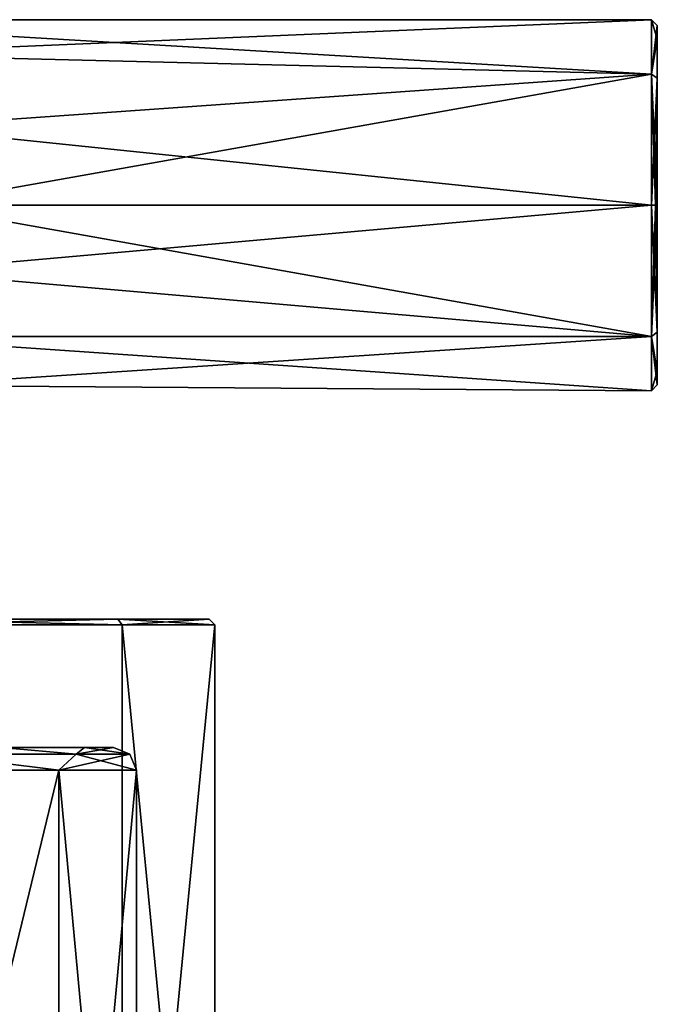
# Model space of a CAD drawing. Header units: millimetres. Extents: x -272 to 152, y 0 to 202.
# Tile 25 of 77: x -110 to -88, y 34 to 69. Entities that reach past the tile are written whole.
import ezdxf

# ---------------------------------------------------------------- set-up
doc = ezdxf.new("R2010")
doc.units = ezdxf.units.MM
doc.header["$LTSCALE"] = 65.185185
for name, color, linetype in [('790', 7, 'CONTINUOUS'), ('791', 7, 'CONTINUOUS'), ('801', 7, 'CONTINUOUS'), ('802', 7, 'CONTINUOUS'), ('804', 7, 'CONTINUOUS'), ('810', 7, 'CONTINUOUS'), ('814', 7, 'CONTINUOUS'), ('815', 7, 'CONTINUOUS'), ('824', 7, 'CONTINUOUS'), ('825', 7, 'CONTINUOUS'), ('843', 7, 'CONTINUOUS'), ('853', 7, 'CONTINUOUS'), ('854', 7, 'CONTINUOUS'), ('911', 7, 'CONTINUOUS'), ('912', 7, 'CONTINUOUS')]:
    doc.layers.add(name, color=color, linetype=linetype)

msp = doc.modelspace()

# ---------------------------------------------------------------- linework, layer by layer
at = {"layer": '790', "linetype": 'CONTINUOUS'}
for points in [[(-125.192, 48, 15.978), (-106.408, 48, 9.875), (-133.592, 48, 9.875), (-125.192, 48, 15.978)], [(-133.592, 48, 9.875), (-106.408, 48, 9.875), (-120, 48, 8.05), (-133.592, 48, 9.875)], [(-114.808, 48, -15.978), (-133.592, 48, -9.875), (-106.408, 48, -9.875), (-114.808, 48, -15.978)], [(-106.408, 48, -9.875), (-133.592, 48, -9.875), (-120, 48, -8.05), (-106.408, 48, -9.875)], [(-114.808, 48, 15.978), (-106.408, 48, 9.875), (-125.192, 48, 15.978), (-114.808, 48, 15.978)], [(-120, 48, 8.05), (-106.408, 48, 9.875), (-114.308, 48, 5.692), (-120, 48, 8.05)], [(-114.308, 48, -5.692), (-106.408, 48, -9.875), (-120, 48, -8.05), (-114.308, 48, -5.692)], [(-106.408, 48, 9.875), (-103.2, 48), (-114.308, 48, 5.692), (-106.408, 48, 9.875)], [(-103.2, 48), (-111.95, 48), (-114.308, 48, 5.692), (-103.2, 48)], [(-111.95, 48), (-106.408, 48, -9.875), (-114.308, 48, -5.692), (-111.95, 48)], [(-103.2, 48), (-106.408, 48, -9.875), (-111.95, 48), (-103.2, 48)]]:
    msp.add_3dface(points, dxfattribs=at)
at = {"layer": '791', "linetype": 'CONTINUOUS'}
for points in [[(-114.747, 14.3, 16.168), (-106.247, 14.3, 9.992), (-114.747, 47.8, 16.168), (-114.747, 14.3, 16.168)], [(-114.747, 47.8, 16.168), (-106.247, 14.3, 9.992), (-106.247, 47.8, 9.992), (-114.747, 47.8, 16.168)], [(-103, 14.3), (-103, 47.8), (-106.247, 47.8, 9.992), (-103, 14.3)], [(-106.247, 14.3, 9.992), (-103, 14.3), (-106.247, 47.8, 9.992), (-106.247, 14.3, 9.992)]]:
    msp.add_3dface(points, dxfattribs=at)
at = {"layer": '801', "linetype": 'CONTINUOUS'}
for points in [[(-115.597, 42.7, 13.553), (-108.471, 42.7, 8.376), (-115.596, 13.3, 13.552), (-115.597, 42.7, 13.553)], [(-115.596, 13.3, 13.552), (-108.471, 42.7, 8.376), (-108.472, 13.3, 8.376), (-115.596, 13.3, 13.552)], [(-105.75, 42.7), (-105.75, 13.3), (-108.472, 13.3, 8.376), (-105.75, 42.7)], [(-108.471, 42.7, 8.376), (-105.75, 42.7), (-108.472, 13.3, 8.376), (-108.471, 42.7, 8.376)]]:
    msp.add_3dface(points, dxfattribs=at)
at = {"layer": '802', "linetype": 'CONTINUOUS'}
for points in [[(-110.493, 43.5, -9.514), (-107.575, 43.5, -5.15), (-120, 43.5, -8.05), (-110.493, 43.5, -9.514)], [(-120, 43.5, -8.05), (-107.575, 43.5, -5.15), (-114.308, 43.5, -5.692), (-120, 43.5, -8.05)], [(-107.575, 43.5, 5.15), (-110.493, 43.5, 9.514), (-114.308, 43.5, 5.692), (-107.575, 43.5, 5.15)], [(-111.95, 43.5), (-107.575, 43.5, 5.15), (-114.308, 43.5, 5.692), (-111.95, 43.5)], [(-107.575, 43.5, -5.15), (-106.55, 43.5), (-114.308, 43.5, -5.692), (-107.575, 43.5, -5.15)], [(-106.55, 43.5), (-111.95, 43.5), (-114.308, 43.5, -5.692), (-106.55, 43.5)], [(-106.55, 43.5), (-107.575, 43.5, 5.15), (-111.95, 43.5), (-106.55, 43.5)]]:
    msp.add_3dface(points, dxfattribs=at)
at = {"layer": '804', "linetype": 'CONTINUOUS'}
for points in [[(-106.247, 14.3, -9.992), (-114.747, 14.3, -16.168), (-114.747, 47.8, -16.168), (-106.247, 14.3, -9.992)], [(-106.247, 47.8, -9.992), (-106.247, 14.3, -9.992), (-114.747, 47.8, -16.168), (-106.247, 47.8, -9.992)], [(-103, 47.8), (-103, 14.3), (-106.247, 14.3, -9.992), (-103, 47.8)], [(-103, 47.8), (-106.247, 14.3, -9.992), (-106.247, 47.8, -9.992), (-103, 47.8)]]:
    msp.add_3dface(points, dxfattribs=at)
at = {"layer": '810', "linetype": 'CONTINUOUS'}
for points in [[(-108.471, 42.7, -8.376), (-115.597, 42.7, -13.553), (-108.472, 13.3, -8.376), (-108.471, 42.7, -8.376)], [(-108.472, 13.3, -8.376), (-115.597, 42.7, -13.553), (-115.596, 13.3, -13.552), (-108.472, 13.3, -8.376)], [(-105.75, 13.3), (-108.471, 42.7, -8.376), (-108.472, 13.3, -8.376), (-105.75, 13.3)], [(-105.75, 13.3), (-105.75, 42.7), (-108.471, 42.7, -8.376), (-105.75, 13.3)]]:
    msp.add_3dface(points, dxfattribs=at)
at = {"layer": '814', "linetype": 'CONTINUOUS'}
for points in [[(-107.862, 43.266, -7.008), (-110.493, 43.5, -9.514), (-112.992, 43.266, -12.138), (-107.862, 43.266, -7.008)], [(-107.575, 43.5, -5.15), (-110.493, 43.5, -9.514), (-107.862, 43.266, -7.008), (-107.575, 43.5, -5.15)], [(-105.984, 43.266), (-107.575, 43.5, -5.15), (-107.862, 43.266, -7.008), (-105.984, 43.266)], [(-106.55, 43.5), (-107.575, 43.5, -5.15), (-105.984, 43.266), (-106.55, 43.5)], [(-115.597, 42.7, -13.553), (-108.471, 42.7, -8.376), (-112.992, 43.266, -12.138), (-115.597, 42.7, -13.553)], [(-108.471, 42.7, -8.376), (-107.862, 43.266, -7.008), (-112.992, 43.266, -12.138), (-108.471, 42.7, -8.376)], [(-108.471, 42.7, -8.376), (-105.75, 42.7), (-107.862, 43.266, -7.008), (-108.471, 42.7, -8.376)], [(-105.75, 42.7), (-105.984, 43.266), (-107.862, 43.266, -7.008), (-105.75, 42.7)]]:
    msp.add_3dface(points, dxfattribs=at)
at = {"layer": '815', "linetype": 'CONTINUOUS'}
for points in [[(-112.992, 43.266, 12.138), (-110.493, 43.5, 9.514), (-107.862, 43.266, 7.008), (-112.992, 43.266, 12.138)], [(-110.493, 43.5, 9.514), (-107.575, 43.5, 5.15), (-107.862, 43.266, 7.008), (-110.493, 43.5, 9.514)], [(-107.575, 43.5, 5.15), (-106.55, 43.5), (-107.862, 43.266, 7.008), (-107.575, 43.5, 5.15)], [(-106.55, 43.5), (-105.984, 43.266), (-107.862, 43.266, 7.008), (-106.55, 43.5)], [(-108.471, 42.7, 8.376), (-115.597, 42.7, 13.553), (-112.992, 43.266, 12.138), (-108.471, 42.7, 8.376)], [(-108.471, 42.7, 8.376), (-112.992, 43.266, 12.138), (-107.862, 43.266, 7.008), (-108.471, 42.7, 8.376)], [(-105.75, 42.7), (-108.471, 42.7, 8.376), (-105.984, 43.266), (-105.75, 42.7)], [(-105.984, 43.266), (-108.471, 42.7, 8.376), (-107.862, 43.266, 7.008), (-105.984, 43.266)]]:
    msp.add_3dface(points, dxfattribs=at)
at = {"layer": '824', "linetype": 'CONTINUOUS'}
for points in [[(-114.808, 48, -15.978), (-106.408, 48, -9.875), (-114.747, 47.8, -16.168), (-114.808, 48, -15.978)], [(-106.408, 48, -9.875), (-106.247, 47.8, -9.992), (-114.747, 47.8, -16.168), (-106.408, 48, -9.875)], [(-106.408, 48, -9.875), (-103.2, 48), (-106.247, 47.8, -9.992), (-106.408, 48, -9.875)], [(-103.2, 48), (-103, 47.8), (-106.247, 47.8, -9.992), (-103.2, 48)]]:
    msp.add_3dface(points, dxfattribs=at)
at = {"layer": '825', "linetype": 'CONTINUOUS'}
for points in [[(-106.408, 48, 9.875), (-114.808, 48, 15.978), (-106.247, 47.8, 9.992), (-106.408, 48, 9.875)], [(-114.808, 48, 15.978), (-114.747, 47.8, 16.168), (-106.247, 47.8, 9.992), (-114.808, 48, 15.978)], [(-103.2, 48), (-106.408, 48, 9.875), (-103, 47.8), (-103.2, 48)], [(-103, 47.8), (-106.408, 48, 9.875), (-106.247, 47.8, 9.992), (-103, 47.8)]]:
    msp.add_3dface(points, dxfattribs=at)
at = {"layer": '843', "linetype": 'CONTINUOUS'}
for points in [[(-87.5, 68.8, 0), (-87.5, 68.32, 2.413), (-87.5, 68.32, -2.413), (-87.5, 68.8, 0)], [(-87.5, 68.32, 2.413), (-87.5, 66.952, 4.458), (-87.5, 68.32, -2.413), (-87.5, 68.32, 2.413)], [(-87.5, 68.32, -2.413), (-87.5, 66.952, 4.458), (-87.5, 66.952, -4.458), (-87.5, 68.32, -2.413)], [(-87.5, 62.5, 6.3), (-87.5, 62.5, -6.3), (-87.5, 66.952, -4.458), (-87.5, 62.5, 6.3)], [(-87.5, 66.952, 4.458), (-87.5, 62.5, 6.3), (-87.5, 66.952, -4.458), (-87.5, 66.952, 4.458)], [(-87.5, 58.048, -4.458), (-87.5, 62.5, -6.3), (-87.5, 58.048, 4.458), (-87.5, 58.048, -4.458)], [(-87.5, 58.048, 4.458), (-87.5, 62.5, -6.3), (-87.5, 62.5, 6.3), (-87.5, 58.048, 4.458)], [(-87.5, 56.68, -2.413), (-87.5, 58.048, -4.458), (-87.5, 56.68, 2.413), (-87.5, 56.68, -2.413)], [(-87.5, 56.68, 2.413), (-87.5, 58.048, -4.458), (-87.5, 58.048, 4.458), (-87.5, 56.68, 2.413)], [(-87.5, 56.2, 0), (-87.5, 56.68, -2.413), (-87.5, 56.68, 2.413), (-87.5, 56.2, 0)]]:
    msp.add_3dface(points, dxfattribs=at)
at = {"layer": '853', "linetype": 'CONTINUOUS'}
for points in [[(-87.559, 62.5, -6.441), (-87.5, 58.048, -4.458), (-87.7, 62.5, -6.5), (-87.559, 62.5, -6.441)], [(-87.7, 62.5, -6.5), (-87.5, 58.048, -4.458), (-87.7, 57.904, -4.596), (-87.7, 62.5, -6.5)], [(-87.5, 58.048, 4.458), (-87.5, 62.5, 6.3), (-87.7, 57.904, 4.596), (-87.5, 58.048, 4.458)], [(-87.7, 57.904, 4.596), (-87.5, 62.5, 6.3), (-87.559, 62.5, 6.441), (-87.7, 57.904, 4.596)], [(-87.7, 62.5, 6.5), (-87.7, 57.904, 4.596), (-87.559, 62.5, 6.441), (-87.7, 62.5, 6.5)], [(-87.5, 62.5, -6.3), (-87.5, 58.048, -4.458), (-87.559, 62.5, -6.441), (-87.5, 62.5, -6.3)], [(-87.5, 58.048, -4.458), (-87.5, 56.68, -2.413), (-87.7, 57.904, -4.596), (-87.5, 58.048, -4.458)], [(-87.5, 56.68, 2.413), (-87.5, 58.048, 4.458), (-87.7, 57.904, 4.596), (-87.5, 56.68, 2.413)], [(-87.5, 56.68, -2.413), (-87.5, 56.2, 0), (-87.7, 57.904, -4.596), (-87.5, 56.68, -2.413)], [(-87.7, 57.904, -4.596), (-87.5, 56.2, 0), (-87.7, 56, 0), (-87.7, 57.904, -4.596)], [(-87.7, 56, 0), (-87.5, 56.68, 2.413), (-87.7, 57.904, 4.596), (-87.7, 56, 0)], [(-87.5, 56.2, 0), (-87.5, 56.68, 2.413), (-87.7, 56, 0), (-87.5, 56.2, 0)]]:
    msp.add_3dface(points, dxfattribs=at)
at = {"layer": '854', "linetype": 'CONTINUOUS'}
for points in [[(-87.5, 68.8, 0), (-87.5, 68.32, -2.413), (-87.7, 69, 0), (-87.5, 68.8, 0)], [(-87.7, 67.096, 4.596), (-87.5, 68.8, 0), (-87.7, 69, 0), (-87.7, 67.096, 4.596)], [(-87.7, 69, 0), (-87.5, 68.32, -2.413), (-87.7, 67.096, -4.596), (-87.7, 69, 0)], [(-87.5, 68.32, 2.413), (-87.5, 68.8, 0), (-87.7, 67.096, 4.596), (-87.5, 68.32, 2.413)], [(-87.5, 66.952, 4.458), (-87.5, 68.32, 2.413), (-87.7, 67.096, 4.596), (-87.5, 66.952, 4.458)], [(-87.5, 68.32, -2.413), (-87.5, 66.952, -4.458), (-87.7, 67.096, -4.596), (-87.5, 68.32, -2.413)], [(-87.5, 66.952, -4.458), (-87.5, 62.5, -6.3), (-87.7, 67.096, -4.596), (-87.5, 66.952, -4.458)], [(-87.5, 62.5, -6.3), (-87.559, 62.5, -6.441), (-87.7, 67.096, -4.596), (-87.5, 62.5, -6.3)], [(-87.7, 62.5, 6.5), (-87.5, 66.952, 4.458), (-87.7, 67.096, 4.596), (-87.7, 62.5, 6.5)], [(-87.559, 62.5, -6.441), (-87.7, 62.5, -6.5), (-87.7, 67.096, -4.596), (-87.559, 62.5, -6.441)], [(-87.5, 66.952, 4.458), (-87.7, 62.5, 6.5), (-87.559, 62.5, 6.441), (-87.5, 66.952, 4.458)], [(-87.5, 62.5, 6.3), (-87.5, 66.952, 4.458), (-87.559, 62.5, 6.441), (-87.5, 62.5, 6.3)]]:
    msp.add_3dface(points, dxfattribs=at)
at = {"layer": '911', "linetype": 'CONTINUOUS'}
for points in [[(-116.22, 67.788, -3.78), (-120, 69), (-87.7, 67.096, -4.596), (-116.22, 67.788, -3.78)], [(-120, 69), (-87.7, 69, 0), (-87.7, 67.096, -4.596), (-120, 69)], [(-87.7, 69, 0), (-120, 69), (-116.22, 67.788, 3.78), (-87.7, 69, 0)], [(-87.7, 67.096, 4.596), (-87.7, 69, 0), (-116.22, 67.788, 3.78), (-87.7, 67.096, 4.596)], [(-114.101, 65.231, -5.898), (-116.22, 67.788, -3.78), (-87.7, 67.096, -4.596), (-114.101, 65.231, -5.898)], [(-87.7, 67.096, 4.596), (-116.22, 67.788, 3.78), (-114.101, 65.231, 5.898), (-87.7, 67.096, 4.596)], [(-87.7, 62.5, -6.5), (-114.101, 65.231, -5.898), (-87.7, 67.096, -4.596), (-87.7, 62.5, -6.5)], [(-87.7, 67.096, 4.596), (-114.101, 65.231, 5.898), (-113.5, 62.5, 6.5), (-87.7, 67.096, 4.596)], [(-87.7, 62.5, 6.5), (-87.7, 67.096, 4.596), (-113.5, 62.5, 6.5), (-87.7, 62.5, 6.5)], [(-113.5, 62.5, -6.5), (-114.101, 65.231, -5.898), (-87.7, 62.5, -6.5), (-113.5, 62.5, -6.5)]]:
    msp.add_3dface(points, dxfattribs=at)
at = {"layer": '912', "linetype": 'CONTINUOUS'}
for points in [[(-113.929, 60.177, -6.071), (-113.5, 62.5, -6.5), (-87.7, 57.904, -4.596), (-113.929, 60.177, -6.071)], [(-87.7, 57.904, 4.596), (-87.7, 62.5, 6.5), (-113.929, 60.177, 6.071), (-87.7, 57.904, 4.596)], [(-87.7, 62.5, 6.5), (-113.5, 62.5, 6.5), (-113.929, 60.177, 6.071), (-87.7, 62.5, 6.5)], [(-113.5, 62.5, -6.5), (-87.7, 62.5, -6.5), (-87.7, 57.904, -4.596), (-113.5, 62.5, -6.5)], [(-115.404, 57.904, -4.596), (-113.929, 60.177, -6.071), (-87.7, 57.904, -4.596), (-115.404, 57.904, -4.596)], [(-115.404, 57.904, 4.596), (-87.7, 57.904, 4.596), (-113.929, 60.177, 6.071), (-115.404, 57.904, 4.596)], [(-113.688, 56.188, -1.554), (-115.404, 57.904, -4.596), (-87.7, 56, 0), (-113.688, 56.188, -1.554)], [(-115.404, 57.904, -4.596), (-87.7, 57.904, -4.596), (-87.7, 56, 0), (-115.404, 57.904, -4.596)], [(-115.404, 57.904, 4.596), (-113.688, 56.188, 1.554), (-87.7, 57.904, 4.596), (-115.404, 57.904, 4.596)], [(-113.688, 56.188, 1.554), (-87.7, 56, 0), (-87.7, 57.904, 4.596), (-113.688, 56.188, 1.554)], [(-113.688, 56.188, 1.554), (-113.688, 56.188, -1.554), (-87.7, 56, 0), (-113.688, 56.188, 1.554)]]:
    msp.add_3dface(points, dxfattribs=at)

doc.saveas('drawing.dxf')
